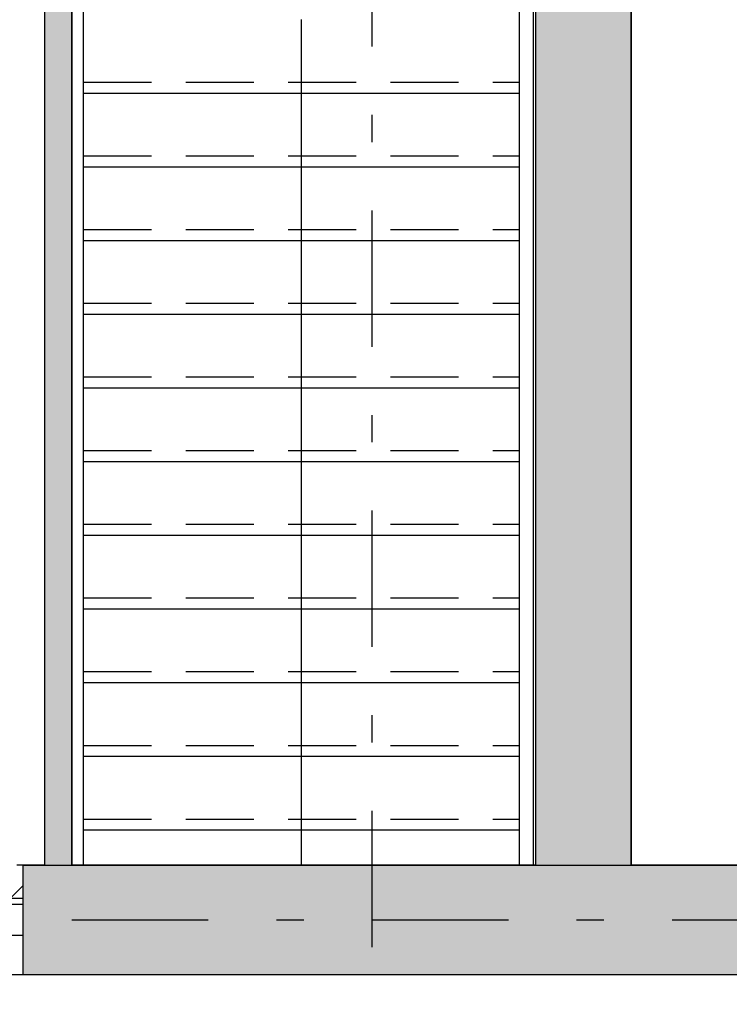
# Model space of a CAD drawing. Extents: x 2 to 87, y -108 to 11.
# Tile 19 of 256: x 12.84 to 15.44, y -81.72 to -78.11. Entities that reach past the tile are written whole.
import ezdxf

# ---------------------------------------------------------------- set-up
doc = ezdxf.new("R2010")
doc.units = 0
doc.header["$MEASUREMENT"] = 0
doc.linetypes.add('DASHDOT', pattern=[1, 0.5, -0.25, 0, -0.25])
doc.linetypes.add('HIDDEN', pattern=[0.375, 0.25, -0.125])
for name, color, linetype in [('10', 7, 'CONTINUOUS'), ('13', 7, 'CONTINUOUS'), ('2', 7, 'CONTINUOUS'), ('25', 7, 'CONTINUOUS'), ('27', 7, 'CONTINUOUS'), ('3', 7, 'CONTINUOUS'), ('30', 7, 'CONTINUOUS'), ('5', 7, 'CONTINUOUS'), ('6', 7, 'CONTINUOUS'), ('8', 7, 'CONTINUOUS'), ('9', 7, 'CONTINUOUS')]:
    doc.layers.add(name, color=color, linetype=linetype)

msp = doc.modelspace()

# ---------------------------------------------------------------- linework, layer by layer
at = {"layer": '10', "color": 62, "linetype": 'Continuous'}
for p, q in [((13.0701, -81.2075), (13.0701, -77.0279)), ((14.6685, -81.2075), (14.6685, -77.0279)), ((14.7193, -81.2075), (14.7193, -77.0279))]:
    msp.add_line(p, q, dxfattribs=at)
at = {"layer": '13', "color": 62, "linetype": 'Continuous'}
msp.add_line((11.9176, -81.6075), (12.8476, -81.6075), dxfattribs=at)
at = {"layer": '2', "color": 62, "linetype": 'Continuous'}
for p, q in [((14.7276, -77.0075), (14.7276, -81.2075)), ((15.0776, -81.2075), (15.0776, -77.1075)), ((12.9276, -81.2075), (12.8476, -81.2075)), ((12.8476, -81.2075), (12.8476, -81.6075)), ((14.7276, -81.2075), (13.0276, -81.2075)), ((16.3776, -81.2075), (15.0776, -81.2075)), ((12.8476, -81.6075), (16.5276, -81.6075))]:
    msp.add_line(p, q, dxfattribs=at)
at = {"layer": '25', "color": 62, "linetype": 'Continuous'}
for p, q in [((12.9276, -76.9375), (12.9276, -81.2075)), ((13.0276, -76.9375), (13.0276, -81.2075)), ((14.7276, -77.0075), (14.7276, -81.2075)), ((15.0776, -77.0075), (15.0776, -81.2075)), ((12.8476, -81.2075), (16.5276, -81.2075)), ((12.8476, -81.2075), (12.8476, -81.5055)), ((12.9276, -81.2075), (13.0276, -81.2075)), ((14.7276, -81.2075), (14.9245, -81.2075)), ((14.9245, -81.2075), (15.0776, -81.2075)), ((12.8476, -81.5055), (12.8476, -81.6075)), ((12.8476, -81.6075), (14.9245, -81.6075)), ((14.9245, -81.6075), (16.5276, -81.6075))]:
    msp.add_line(p, q, dxfattribs=at)
for points in [[(12.9276, -76.9375), (12.9276, -81.2075), (13.0276, -81.2075)], [(12.9276, -76.9375), (13.0276, -76.9375), (13.0276, -81.2075)], [(14.7276, -77.0075), (14.7276, -81.2075), (15.0776, -81.2075)], [(14.7276, -77.0075), (15.0776, -77.0075), (15.0776, -81.2075)], [(12.8476, -81.2075), (12.8476, -81.2075), (16.5276, -81.2075)], [(12.8476, -81.2075), (12.8476, -81.5055), (16.5276, -81.5055)], [(12.8476, -81.2075), (16.5276, -81.2075), (16.5276, -81.5055)], [(12.9276, -81.2075), (12.9276, -81.2075), (13.0276, -81.2075)], [(14.7276, -81.2075), (14.7276, -81.2075), (14.9245, -81.2075)], [(14.9245, -81.2075), (14.9245, -81.2075), (15.0776, -81.2075)], [(12.8476, -81.5055), (12.8476, -81.6075), (16.5276, -81.6075)], [(12.8476, -81.5055), (16.5276, -81.5055), (16.5276, -81.6075)], [(12.8476, -81.6075), (12.8476, -81.6075), (14.9245, -81.6075)], [(14.9245, -81.6075), (14.9245, -81.6075), (16.5276, -81.6075)]]:
    msp.add_solid(points, dxfattribs=at)
at = {"layer": '27', "color": 62, "linetype": 'Continuous'}
for p, q in [((13.8693, -78.3779), (13.8693, -78.1079)), ((13.8693, -78.6479), (13.8693, -78.3779)), ((13.8693, -78.9179), (13.8693, -78.6479)), ((13.8693, -79.1879), (13.8693, -78.9179)), ((13.8693, -79.4579), (13.8693, -79.1879)), ((13.8693, -79.7279), (13.8693, -79.4579)), ((13.8693, -79.9979), (13.8693, -79.7279)), ((13.8693, -80.2679), (13.8693, -79.9979)), ((13.8693, -80.5379), (13.8693, -80.2679)), ((13.8693, -80.8079), (13.8693, -80.5379)), ((13.8693, -81.0779), (13.8693, -80.8079)), ((13.8693, -81.2075), (13.8693, -81.0779))]:
    msp.add_line(p, q, dxfattribs=at)
at = {"layer": '3', "color": 62, "linetype": 'Continuous'}
for p, q in [((11.9176, -81.3505), (12.8476, -81.3505)), ((12.8476, -81.4645), (11.9176, -81.4645))]:
    msp.add_line(p, q, dxfattribs=at)
at = {"layer": '30', "color": 62, "linetype": 'Continuous'}
for p, q in [((12.8476, -81.2075), (12.8256, -81.2075)), ((12.8076, -81.3275), (12.8476, -81.3275))]:
    msp.add_line(p, q, dxfattribs=at)
at = {"layer": '5', "color": 7, "linetype": 'DASHDOT'}
for p, q in [((14.1276, -7.3075), (14.1276, -96.5075)), ((7.5276, -81.4075), (52.6276, -81.4075))]:
    msp.add_line(p, q, dxfattribs=at)
at = {"layer": '6', "color": 62, "linetype": 'Continuous'}
for p, q in [((12.9276, -76.9375), (12.9276, -81.2075)), ((13.0276, -81.2075), (13.0276, -76.9375))]:
    msp.add_line(p, q, dxfattribs=at)
at = {"layer": '8', "color": 62, "linetype": 'Continuous'}
msp.add_line((12.8076, -81.3225), (12.8476, -81.2825), dxfattribs=at)
at = {"layer": '9', "color": 62, "linetype": 'HIDDEN'}
for p, q in [((13.0701, -78.3379), (14.6685, -78.3379)), ((13.0701, -78.6079), (14.6685, -78.6079)), ((13.0701, -78.8779), (14.6685, -78.8779)), ((13.0701, -79.1479), (14.6685, -79.1479)), ((13.0701, -79.4179), (14.6685, -79.4179)), ((13.0701, -79.6879), (14.6685, -79.6879)), ((13.0701, -79.9579), (14.6685, -79.9579)), ((13.0701, -80.2279), (14.6685, -80.2279)), ((13.0701, -80.4979), (14.6685, -80.4979)), ((13.0701, -80.7679), (14.6685, -80.7679)), ((13.0701, -81.0379), (14.6685, -81.0379))]:
    msp.add_line(p, q, dxfattribs=at)
at = {"layer": '9', "color": 62, "linetype": 'Continuous'}
for p, q in [((13.0701, -78.3779), (14.6685, -78.3779)), ((13.0701, -78.6479), (14.6685, -78.6479)), ((13.0701, -78.9179), (14.6685, -78.9179)), ((13.0701, -79.1879), (14.6685, -79.1879)), ((13.0701, -79.4579), (14.6685, -79.4579)), ((13.0701, -79.7279), (14.6685, -79.7279)), ((13.0701, -79.9979), (14.6685, -79.9979)), ((13.0701, -80.2679), (14.6685, -80.2679)), ((13.0701, -80.5379), (14.6685, -80.5379)), ((13.0701, -80.8079), (14.6685, -80.8079)), ((13.0701, -81.0779), (14.6685, -81.0779))]:
    msp.add_line(p, q, dxfattribs=at)

doc.saveas('drawing.dxf')
